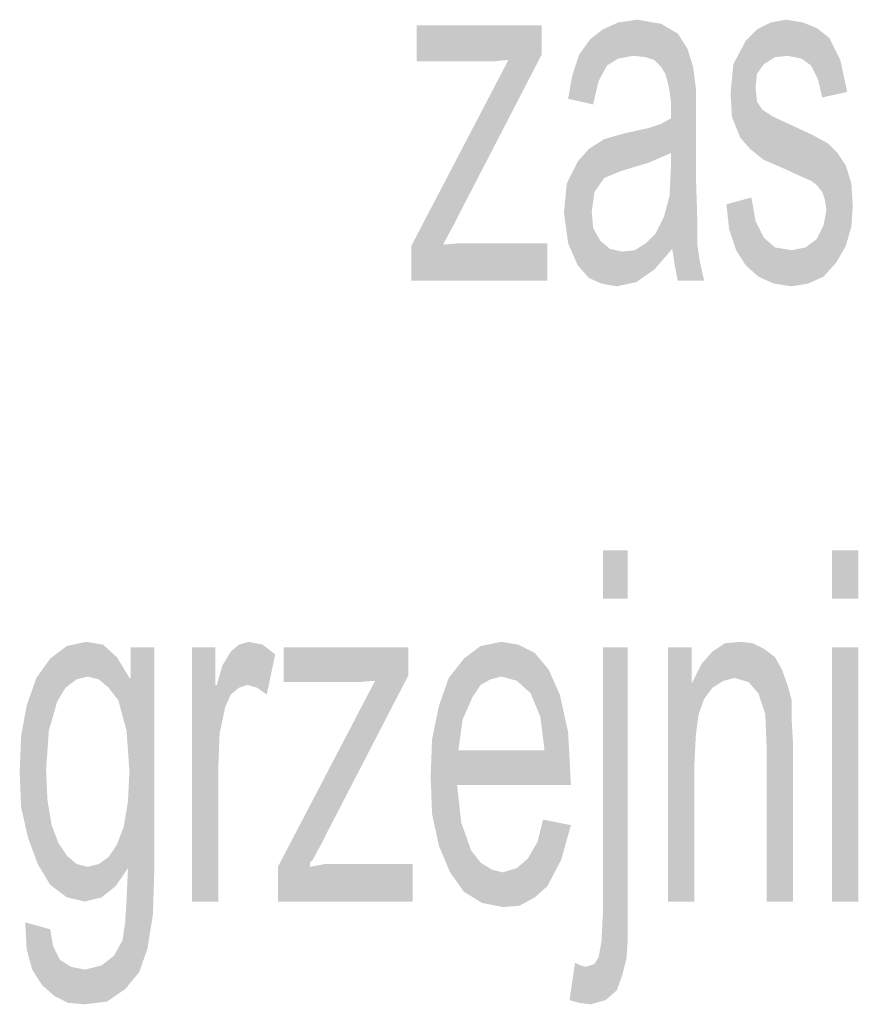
# Model space of a CAD drawing. Header units: millimetres. Extents: x -2626 to 2068, y -6169 to 7214.
# Tile 96 of 144: x -1043 to -995, y -4380 to -4323. Entities that reach past the tile are written whole.
import ezdxf

# ---------------------------------------------------------------- set-up
doc = ezdxf.new("R2010")
doc.units = ezdxf.units.MM
doc.layers.get('0').update_dxf_attribs({"color": 252})

msp = doc.modelspace()

# ---------------------------------------------------------------- hatches: boundary and pattern name
h = msp.add_hatch(color=7)
h.dxf.hatch_style = 2
h.paths.add_polyline_path([(-1009.596, -4323.395), (-1008.712, -4322.993), (-1007.587, -4322.832)])
h = msp.add_hatch(color=7)
h.dxf.hatch_style = 2
h.paths.add_polyline_path([(-1009.596, -4323.395), (-1007.587, -4322.832), (-1007.829, -4324.921)])
h = msp.add_hatch(color=7)
h.dxf.hatch_style = 2
h.paths.add_polyline_path([(-1007.587, -4322.832), (-1007.105, -4325.002), (-1007.829, -4324.921)])
h = msp.add_hatch(color=7)
h.dxf.hatch_style = 2
h.paths.add_polyline_path([(-1007.587, -4322.832), (-1006.221, -4323.073), (-1007.105, -4325.002)])
h = msp.add_hatch(color=7)
h.dxf.hatch_style = 2
h.paths.add_polyline_path([(-996.901, -4327.332), (-997.142, -4326.287), (-997.543, -4325.484), (-998.106, -4325.082), (-998.909, -4324.921), (-999.633, -4325.002), (-1000.275, -4325.403), (-1000.677, -4325.966), (-1000.757, -4326.769), (-1000.677, -4327.573), (-1000.356, -4328.055), (-999.713, -4328.457), (-998.668, -4328.939), (-997.463, -4329.501), (-996.579, -4329.984), (-996.017, -4330.546), (-995.535, -4331.269), (-995.213, -4332.314), (-995.133, -4333.599), (-995.213, -4334.805), (-995.535, -4335.93), (-996.097, -4336.894), (-996.82, -4337.697), (-997.704, -4338.099), (-998.668, -4338.26), (-999.713, -4338.099), (-1000.597, -4337.697), (-1001.32, -4337.055), (-1001.882, -4336.171), (-1002.284, -4334.965), (-1002.445, -4333.519), (-1000.999, -4333.117), (-1000.757, -4334.483), (-1000.275, -4335.448), (-999.633, -4336.01), (-998.668, -4336.171), (-997.865, -4336.01), (-997.222, -4335.528), (-996.82, -4334.724), (-996.659, -4333.841), (-996.74, -4333.278), (-996.901, -4332.796), (-997.222, -4332.394), (-997.543, -4332.153), (-998.106, -4331.912), (-999.15, -4331.43), (-1000.275, -4330.948), (-1001.079, -4330.305), (-1001.641, -4329.662), (-1002.123, -4328.457), (-1002.204, -4327.091), (-1002.043, -4325.403), (-1001.32, -4324.037), (-1000.677, -4323.395), (-999.874, -4322.993), (-998.99, -4322.832), (-998.025, -4322.993), (-997.222, -4323.314), (-996.499, -4323.877), (-995.856, -4325.162), (-995.454, -4327.011)])
h = msp.add_hatch(color=7)
h.dxf.hatch_style = 2
h.paths.add_polyline_path([(-1012.81, -4337.939), (-1020.685, -4337.939), (-1020.685, -4335.93), (-1015.06, -4325.162), (-1015.944, -4325.243), (-1016.748, -4325.243), (-1020.364, -4325.243), (-1020.364, -4323.154), (-1013.132, -4323.154), (-1013.132, -4324.841), (-1017.953, -4334.162), (-1018.194, -4334.644), (-1018.676, -4335.528), (-1018.757, -4335.689), (-1018.837, -4335.849), (-1017.953, -4335.769), (-1016.908, -4335.769), (-1012.81, -4335.769)])
h = msp.add_hatch(color=7)
h.dxf.hatch_style = 2
h.paths.add_polyline_path([(-1010.319, -4323.957), (-1009.596, -4323.395), (-1008.712, -4325.082)])
h = msp.add_hatch(color=7)
h.dxf.hatch_style = 2
h.paths.add_polyline_path([(-1009.596, -4323.395), (-1007.829, -4324.921), (-1008.712, -4325.082)])
h = msp.add_hatch(color=7)
h.dxf.hatch_style = 2
h.paths.add_polyline_path([(-1006.221, -4323.073), (-1006.623, -4325.162), (-1007.105, -4325.002)])
h = msp.add_hatch(color=7)
h.dxf.hatch_style = 2
h.paths.add_polyline_path([(-1006.221, -4323.073), (-1005.257, -4323.636), (-1006.623, -4325.162)])
h = msp.add_hatch(color=7)
h.dxf.hatch_style = 2
h.paths.add_polyline_path([(-1010.962, -4324.841), (-1010.319, -4323.957), (-1009.355, -4325.484)])
h = msp.add_hatch(color=7)
h.dxf.hatch_style = 2
h.paths.add_polyline_path([(-1010.319, -4323.957), (-1008.712, -4325.082), (-1009.355, -4325.484)])
h = msp.add_hatch(color=7)
h.dxf.hatch_style = 2
h.paths.add_polyline_path([(-1005.257, -4323.636), (-1006.221, -4325.564), (-1006.623, -4325.162)])
h = msp.add_hatch(color=7)
h.dxf.hatch_style = 2
h.paths.add_polyline_path([(-1005.257, -4323.636), (-1004.695, -4324.52), (-1006.221, -4325.564)])
h = msp.add_hatch(color=7)
h.dxf.hatch_style = 2
h.paths.add_polyline_path([(-1004.695, -4324.52), (-1005.98, -4325.966), (-1006.221, -4325.564)])
h = msp.add_hatch(color=7)
h.dxf.hatch_style = 2
h.paths.add_polyline_path([(-1004.695, -4324.52), (-1004.373, -4325.564), (-1005.98, -4325.966)])
h = msp.add_hatch(color=7)
h.dxf.hatch_style = 2
h.paths.add_polyline_path([(-1009.837, -4326.368), (-1011.364, -4326.046), (-1010.962, -4324.841)])
h = msp.add_hatch(color=7)
h.dxf.hatch_style = 2
h.paths.add_polyline_path([(-1010.962, -4324.841), (-1009.355, -4325.484), (-1009.837, -4326.368)])
h = msp.add_hatch(color=7)
h.dxf.hatch_style = 2
h.paths.add_polyline_path([(-1004.373, -4325.564), (-1005.82, -4326.528), (-1005.98, -4325.966)])
h = msp.add_hatch(color=7)
h.dxf.hatch_style = 2
h.paths.add_polyline_path([(-1004.373, -4325.564), (-1004.213, -4326.769), (-1005.82, -4326.528)])
h = msp.add_hatch(color=7)
h.dxf.hatch_style = 2
h.paths.add_polyline_path([(-1009.837, -4326.368), (-1011.605, -4327.412), (-1011.364, -4326.046)])
h = msp.add_hatch(color=7)
h.dxf.hatch_style = 2
h.paths.add_polyline_path([(-1009.837, -4326.368), (-1010.159, -4327.734), (-1011.605, -4327.412)])
h = msp.add_hatch(color=7)
h.dxf.hatch_style = 2
h.paths.add_polyline_path([(-1004.213, -4326.769), (-1005.739, -4326.93), (-1005.82, -4326.528)])
h = msp.add_hatch(color=7)
h.dxf.hatch_style = 2
h.paths.add_polyline_path([(-1004.213, -4326.769), (-1005.659, -4327.573), (-1005.739, -4326.93)])
h = msp.add_hatch(color=7)
h.dxf.hatch_style = 2
h.paths.add_polyline_path([(-1004.213, -4326.769), (-1004.213, -4328.377), (-1005.659, -4328.537)])
h = msp.add_hatch(color=7)
h.dxf.hatch_style = 2
h.paths.add_polyline_path([(-1004.213, -4326.769), (-1005.659, -4328.537), (-1005.659, -4327.573)])
h = msp.add_hatch(color=7)
h.dxf.hatch_style = 2
h.paths.add_polyline_path([(-1005.659, -4330.546), (-1006.221, -4328.859), (-1005.659, -4328.537)])
h = msp.add_hatch(color=7)
h.dxf.hatch_style = 2
h.paths.add_polyline_path([(-1005.659, -4330.546), (-1005.659, -4328.537), (-1004.213, -4328.377)])
h = msp.add_hatch(color=7)
h.dxf.hatch_style = 2
h.paths.add_polyline_path([(-1005.659, -4330.546), (-1004.213, -4328.377), (-1004.213, -4331.751)])
h = msp.add_hatch(color=7)
h.dxf.hatch_style = 2
h.paths.add_polyline_path([(-1005.659, -4330.546), (-1008.391, -4329.421), (-1006.945, -4329.1)])
h = msp.add_hatch(color=7)
h.dxf.hatch_style = 2
h.paths.add_polyline_path([(-1005.659, -4330.546), (-1006.945, -4329.1), (-1006.221, -4328.859)])
h = msp.add_hatch(color=7)
h.dxf.hatch_style = 2
h.paths.add_polyline_path([(-1011.043, -4331.028), (-1009.516, -4329.743), (-1008.391, -4329.421)])
h = msp.add_hatch(color=7)
h.dxf.hatch_style = 2
h.paths.add_polyline_path([(-1011.043, -4331.028), (-1008.391, -4329.421), (-1008.552, -4331.591)])
h = msp.add_hatch(color=7)
h.dxf.hatch_style = 2
h.paths.add_polyline_path([(-1005.659, -4330.546), (-1008.552, -4331.591), (-1008.391, -4329.421)])
h = msp.add_hatch(color=7)
h.dxf.hatch_style = 2
h.paths.add_polyline_path([(-1011.043, -4331.028), (-1010.4, -4330.305), (-1009.516, -4329.743)])
h = msp.add_hatch(color=7)
h.dxf.hatch_style = 2
h.paths.add_polyline_path([(-1005.659, -4330.546), (-1006.945, -4331.109), (-1008.552, -4331.591)])
h = msp.add_hatch(color=7)
h.dxf.hatch_style = 2
h.paths.add_polyline_path([(-1004.213, -4331.751), (-1005.659, -4331.43), (-1005.659, -4330.546)])
h = msp.add_hatch(color=7)
h.dxf.hatch_style = 2
h.paths.add_polyline_path([(-1011.685, -4332.314), (-1011.043, -4331.028), (-1009.516, -4331.992)])
h = msp.add_hatch(color=7)
h.dxf.hatch_style = 2
h.paths.add_polyline_path([(-1011.043, -4331.028), (-1008.552, -4331.591), (-1009.516, -4331.992)])
h = msp.add_hatch(color=7)
h.dxf.hatch_style = 2
h.paths.add_polyline_path([(-1005.739, -4333.037), (-1005.659, -4331.43), (-1004.213, -4331.751)])
h = msp.add_hatch(color=7)
h.dxf.hatch_style = 2
h.paths.add_polyline_path([(-1011.685, -4332.314), (-1009.516, -4331.992), (-1010.078, -4332.796)])
h = msp.add_hatch(color=7)
h.dxf.hatch_style = 2
h.paths.add_polyline_path([(-1004.213, -4331.751), (-1004.132, -4334.323), (-1006.061, -4334.242)])
h = msp.add_hatch(color=7)
h.dxf.hatch_style = 2
h.paths.add_polyline_path([(-1004.213, -4331.751), (-1006.061, -4334.242), (-1005.739, -4333.037)])
h = msp.add_hatch(color=7)
h.dxf.hatch_style = 2
h.paths.add_polyline_path([(-1011.846, -4334.001), (-1011.685, -4332.314), (-1010.078, -4332.796)])
h = msp.add_hatch(color=7)
h.dxf.hatch_style = 2
h.paths.add_polyline_path([(-1011.846, -4334.001), (-1010.078, -4332.796), (-1010.239, -4333.921)])
h = msp.add_hatch(color=7)
h.dxf.hatch_style = 2
h.paths.add_polyline_path([(-1011.605, -4335.769), (-1011.846, -4334.001), (-1010.239, -4333.921)])
h = msp.add_hatch(color=7)
h.dxf.hatch_style = 2
h.paths.add_polyline_path([(-1011.605, -4335.769), (-1010.239, -4333.921), (-1010.159, -4334.885)])
h = msp.add_hatch(color=7)
h.dxf.hatch_style = 2
h.paths.add_polyline_path([(-1006.543, -4335.207), (-1006.061, -4334.242), (-1004.132, -4334.323)])
h = msp.add_hatch(color=7)
h.dxf.hatch_style = 2
h.paths.add_polyline_path([(-1006.543, -4335.207), (-1004.132, -4334.323), (-1004.132, -4335.849)])
h = msp.add_hatch(color=7)
h.dxf.hatch_style = 2
h.paths.add_polyline_path([(-1011.043, -4337.055), (-1011.605, -4335.769), (-1010.159, -4334.885)])
h = msp.add_hatch(color=7)
h.dxf.hatch_style = 2
h.paths.add_polyline_path([(-1011.043, -4337.055), (-1010.159, -4334.885), (-1009.757, -4335.608)])
h = msp.add_hatch(color=7)
h.dxf.hatch_style = 2
h.paths.add_polyline_path([(-1004.132, -4335.849), (-1007.105, -4335.769), (-1006.543, -4335.207)])
h = msp.add_hatch(color=7)
h.dxf.hatch_style = 2
h.paths.add_polyline_path([(-1010.4, -4337.778), (-1011.043, -4337.055), (-1009.757, -4335.608)])
h = msp.add_hatch(color=7)
h.dxf.hatch_style = 2
h.paths.add_polyline_path([(-1010.4, -4337.778), (-1009.757, -4335.608), (-1009.195, -4336.09)])
h = msp.add_hatch(color=7)
h.dxf.hatch_style = 2
h.paths.add_polyline_path([(-1007.748, -4336.171), (-1007.105, -4335.769), (-1005.579, -4336.09)])
h = msp.add_hatch(color=7)
h.dxf.hatch_style = 2
h.paths.add_polyline_path([(-1007.105, -4335.769), (-1004.132, -4335.849), (-1005.579, -4336.09)])
h = msp.add_hatch(color=7)
h.dxf.hatch_style = 2
h.paths.add_polyline_path([(-1004.132, -4335.849), (-1005.418, -4337.135), (-1005.579, -4336.09)])
h = msp.add_hatch(color=7)
h.dxf.hatch_style = 2
h.paths.add_polyline_path([(-1004.132, -4335.849), (-1003.972, -4336.894), (-1005.418, -4337.135)])
h = msp.add_hatch(color=7)
h.dxf.hatch_style = 2
h.paths.add_polyline_path([(-1007.668, -4338.019), (-1010.4, -4337.778), (-1009.195, -4336.09)])
h = msp.add_hatch(color=7)
h.dxf.hatch_style = 2
h.paths.add_polyline_path([(-1007.668, -4338.019), (-1009.195, -4336.09), (-1008.471, -4336.251)])
h = msp.add_hatch(color=7)
h.dxf.hatch_style = 2
h.paths.add_polyline_path([(-1006.623, -4337.296), (-1008.471, -4336.251), (-1007.748, -4336.171)])
h = msp.add_hatch(color=7)
h.dxf.hatch_style = 2
h.paths.add_polyline_path([(-1006.623, -4337.296), (-1007.668, -4338.019), (-1008.471, -4336.251)])
h = msp.add_hatch(color=7)
h.dxf.hatch_style = 2
h.paths.add_polyline_path([(-1007.748, -4336.171), (-1005.579, -4336.09), (-1006.623, -4337.296)])
h = msp.add_hatch(color=7)
h.dxf.hatch_style = 2
h.paths.add_polyline_path([(-1003.972, -4336.894), (-1005.257, -4337.939), (-1005.418, -4337.135)])
h = msp.add_hatch(color=7)
h.dxf.hatch_style = 2
h.paths.add_polyline_path([(-1003.972, -4336.894), (-1003.731, -4337.939), (-1005.257, -4337.939)])
h = msp.add_hatch(color=7)
h.dxf.hatch_style = 2
h.paths.add_polyline_path([(-1007.668, -4338.019), (-1009.677, -4338.099), (-1010.4, -4337.778)])
h = msp.add_hatch(color=7)
h.dxf.hatch_style = 2
h.paths.add_polyline_path([(-1007.668, -4338.019), (-1008.793, -4338.26), (-1009.677, -4338.099)])
h = msp.add_hatch(color=7)
h.dxf.hatch_style = 2
h.paths.add_polyline_path([(-1008.15, -4356.339), (-1009.596, -4356.339), (-1009.596, -4353.527), (-1008.15, -4353.527)])
h = msp.add_hatch(color=7)
h.dxf.hatch_style = 2
h.paths.add_polyline_path([(-994.811, -4356.339), (-996.338, -4356.339), (-996.338, -4353.527), (-994.811, -4353.527)])
h = msp.add_hatch(color=7)
h.dxf.hatch_style = 2
h.paths.add_polyline_path([(-1041.577, -4359.795), (-1040.612, -4359.071), (-1040.05, -4361)])
h = msp.add_hatch(color=7)
h.dxf.hatch_style = 2
h.paths.add_polyline_path([(-1040.612, -4359.071), (-1039.488, -4358.83), (-1038.523, -4358.991)])
h = msp.add_hatch(color=7)
h.dxf.hatch_style = 2
h.paths.add_polyline_path([(-1040.612, -4359.071), (-1038.523, -4358.991), (-1039.407, -4360.839)])
h = msp.add_hatch(color=7)
h.dxf.hatch_style = 2
h.paths.add_polyline_path([(-1040.612, -4359.071), (-1039.407, -4360.839), (-1040.05, -4361)])
h = msp.add_hatch(color=7)
h.dxf.hatch_style = 2
h.paths.add_polyline_path([(-1038.523, -4358.991), (-1038.764, -4361), (-1039.407, -4360.839)])
h = msp.add_hatch(color=7)
h.dxf.hatch_style = 2
h.paths.add_polyline_path([(-1038.523, -4358.991), (-1037.72, -4359.714), (-1038.764, -4361)])
h = msp.add_hatch(color=7)
h.dxf.hatch_style = 2
h.paths.add_polyline_path([(-1036.916, -4360.919), (-1036.916, -4359.152), (-1035.55, -4359.152)])
h = msp.add_hatch(color=7)
h.dxf.hatch_style = 2
h.paths.add_polyline_path([(-1036.916, -4360.919), (-1035.55, -4359.152), (-1035.55, -4371.847)])
h = msp.add_hatch(color=7)
h.dxf.hatch_style = 2
h.paths.add_polyline_path([(-1028.56, -4359.553), (-1029.042, -4361.884), (-1029.604, -4361.482), (-1030.167, -4361.321), (-1030.649, -4361.482), (-1031.131, -4361.884), (-1031.452, -4362.607), (-1031.774, -4364.134), (-1031.854, -4366.142), (-1031.854, -4373.856), (-1033.381, -4373.856), (-1033.381, -4359.152), (-1032.015, -4359.152), (-1032.015, -4361.321), (-1031.934, -4361.321), (-1031.613, -4360.196), (-1031.131, -4359.393), (-1030.649, -4358.991), (-1030.086, -4358.83), (-1029.283, -4358.991)])
h = msp.add_hatch(color=7)
h.dxf.hatch_style = 2
h.paths.add_polyline_path([(-1020.605, -4373.856), (-1028.399, -4373.856), (-1028.399, -4371.847), (-1022.774, -4361.08), (-1023.738, -4361.161), (-1024.462, -4361.161), (-1028.077, -4361.161), (-1028.077, -4359.152), (-1020.846, -4359.152), (-1020.846, -4360.759), (-1025.667, -4370.08), (-1025.908, -4370.562), (-1026.39, -4371.446), (-1026.551, -4371.606), (-1026.551, -4371.847), (-1025.667, -4371.687), (-1024.703, -4371.687), (-1020.605, -4371.687)])
h = msp.add_hatch(color=7)
h.dxf.hatch_style = 2
h.paths.add_polyline_path([(-1017.632, -4359.795), (-1016.667, -4359.071), (-1015.462, -4358.83)])
h = msp.add_hatch(color=7)
h.dxf.hatch_style = 2
h.paths.add_polyline_path([(-1017.632, -4359.795), (-1015.462, -4358.83), (-1015.462, -4360.839)])
h = msp.add_hatch(color=7)
h.dxf.hatch_style = 2
h.paths.add_polyline_path([(-1015.462, -4358.83), (-1014.498, -4358.991), (-1013.534, -4359.473)])
h = msp.add_hatch(color=7)
h.dxf.hatch_style = 2
h.paths.add_polyline_path([(-1015.462, -4358.83), (-1013.534, -4359.473), (-1014.578, -4361.08)])
h = msp.add_hatch(color=7)
h.dxf.hatch_style = 2
h.paths.add_polyline_path([(-1015.462, -4358.83), (-1014.578, -4361.08), (-1015.462, -4360.839)])
h = msp.add_hatch(color=7)
h.dxf.hatch_style = 2
h.paths.add_polyline_path([(-1008.15, -4374.66), (-1008.15, -4376.026), (-1008.23, -4377.151), (-1008.471, -4378.115), (-1008.793, -4378.999), (-1009.436, -4379.561), (-1010.319, -4379.802), (-1010.962, -4379.722), (-1011.525, -4379.561), (-1011.203, -4377.392), (-1010.882, -4377.552), (-1010.561, -4377.633), (-1010.078, -4377.472), (-1009.837, -4377.07), (-1009.677, -4376.187), (-1009.596, -4374.579), (-1009.596, -4359.152), (-1008.15, -4359.152)])
h = msp.add_hatch(color=7)
h.dxf.hatch_style = 2
h.paths.add_polyline_path([(-998.588, -4373.856), (-1000.115, -4373.856), (-1000.115, -4364.937), (-1000.195, -4363.009), (-1000.597, -4361.803), (-1001.159, -4361.161), (-1001.963, -4360.919), (-1002.606, -4361.08), (-1003.248, -4361.482), (-1003.731, -4362.125), (-1004.052, -4363.009), (-1004.213, -4364.214), (-1004.293, -4365.821), (-1004.293, -4373.856), (-1005.82, -4373.856), (-1005.82, -4359.152), (-1004.454, -4359.152), (-1004.454, -4361.241), (-1003.891, -4360.116), (-1003.248, -4359.393), (-1002.525, -4358.911), (-1001.641, -4358.83), (-1000.918, -4358.911), (-1000.275, -4359.232), (-999.633, -4359.714), (-999.231, -4360.437), (-998.909, -4361.321), (-998.668, -4362.205), (-998.668, -4363.33), (-998.588, -4364.776)])
h = msp.add_hatch(color=7)
h.dxf.hatch_style = 2
h.paths.add_polyline_path([(-994.811, -4373.856), (-996.338, -4373.856), (-996.338, -4359.152), (-994.811, -4359.152)])
h = msp.add_hatch(color=7)
h.dxf.hatch_style = 2
h.paths.add_polyline_path([(-1042.943, -4362.527), (-1042.38, -4360.919), (-1041.577, -4359.795)])
h = msp.add_hatch(color=7)
h.dxf.hatch_style = 2
h.paths.add_polyline_path([(-1042.943, -4362.527), (-1041.577, -4359.795), (-1041.175, -4362.285)])
h = msp.add_hatch(color=7)
h.dxf.hatch_style = 2
h.paths.add_polyline_path([(-1041.577, -4359.795), (-1040.693, -4361.482), (-1041.175, -4362.285)])
h = msp.add_hatch(color=7)
h.dxf.hatch_style = 2
h.paths.add_polyline_path([(-1041.577, -4359.795), (-1040.05, -4361), (-1040.693, -4361.482)])
h = msp.add_hatch(color=7)
h.dxf.hatch_style = 2
h.paths.add_polyline_path([(-1037.72, -4359.714), (-1038.202, -4361.482), (-1038.764, -4361)])
h = msp.add_hatch(color=7)
h.dxf.hatch_style = 2
h.paths.add_polyline_path([(-1037.72, -4359.714), (-1037.639, -4362.205), (-1038.202, -4361.482)])
h = msp.add_hatch(color=7)
h.dxf.hatch_style = 2
h.paths.add_polyline_path([(-1037.72, -4359.714), (-1036.997, -4360.919), (-1037.157, -4363.973)])
h = msp.add_hatch(color=7)
h.dxf.hatch_style = 2
h.paths.add_polyline_path([(-1037.72, -4359.714), (-1037.157, -4363.973), (-1037.639, -4362.205)])
h = msp.add_hatch(color=7)
h.dxf.hatch_style = 2
h.paths.add_polyline_path([(-1019.078, -4362.527), (-1018.515, -4360.919), (-1017.632, -4359.795)])
h = msp.add_hatch(color=7)
h.dxf.hatch_style = 2
h.paths.add_polyline_path([(-1019.078, -4362.527), (-1017.632, -4359.795), (-1017.149, -4362.044)])
h = msp.add_hatch(color=7)
h.dxf.hatch_style = 2
h.paths.add_polyline_path([(-1017.632, -4359.795), (-1016.667, -4361.321), (-1017.149, -4362.044)])
h = msp.add_hatch(color=7)
h.dxf.hatch_style = 2
h.paths.add_polyline_path([(-1017.632, -4359.795), (-1016.105, -4361), (-1016.667, -4361.321)])
h = msp.add_hatch(color=7)
h.dxf.hatch_style = 2
h.paths.add_polyline_path([(-1017.632, -4359.795), (-1015.462, -4360.839), (-1016.105, -4361)])
h = msp.add_hatch(color=7)
h.dxf.hatch_style = 2
h.paths.add_polyline_path([(-1013.534, -4359.473), (-1013.775, -4361.803), (-1014.578, -4361.08)])
h = msp.add_hatch(color=7)
h.dxf.hatch_style = 2
h.paths.add_polyline_path([(-1013.534, -4359.473), (-1012.73, -4360.437), (-1013.775, -4361.803)])
h = msp.add_hatch(color=7)
h.dxf.hatch_style = 2
h.paths.add_polyline_path([(-1012.73, -4360.437), (-1013.212, -4363.169), (-1013.775, -4361.803)])
h = msp.add_hatch(color=7)
h.dxf.hatch_style = 2
h.paths.add_polyline_path([(-1012.73, -4360.437), (-1012.087, -4361.884), (-1013.212, -4363.169)])
h = msp.add_hatch(color=7)
h.dxf.hatch_style = 2
h.paths.add_polyline_path([(-1036.997, -4360.919), (-1036.997, -4366.303), (-1037.157, -4363.973)])
h = msp.add_hatch(color=7)
h.dxf.hatch_style = 2
h.paths.add_polyline_path([(-1035.55, -4371.847), (-1036.997, -4360.919), (-1036.916, -4360.919)])
h = msp.add_hatch(color=7)
h.dxf.hatch_style = 2
h.paths.add_polyline_path([(-1036.997, -4366.303), (-1036.997, -4360.919), (-1035.55, -4371.847)])
h = msp.add_hatch(color=7)
h.dxf.hatch_style = 2
h.paths.add_polyline_path([(-1019.078, -4362.527), (-1017.149, -4362.044), (-1017.712, -4363.33)])
h = msp.add_hatch(color=7)
h.dxf.hatch_style = 2
h.paths.add_polyline_path([(-1012.087, -4361.884), (-1012.971, -4365.098), (-1013.212, -4363.169)])
h = msp.add_hatch(color=7)
h.dxf.hatch_style = 2
h.paths.add_polyline_path([(-1012.087, -4361.884), (-1011.605, -4364.053), (-1012.971, -4365.098)])
h = msp.add_hatch(color=7)
h.dxf.hatch_style = 2
h.paths.add_polyline_path([(-1043.344, -4366.383), (-1043.264, -4364.294), (-1042.943, -4362.527)])
h = msp.add_hatch(color=7)
h.dxf.hatch_style = 2
h.paths.add_polyline_path([(-1043.344, -4366.383), (-1042.943, -4362.527), (-1041.657, -4363.973)])
h = msp.add_hatch(color=7)
h.dxf.hatch_style = 2
h.paths.add_polyline_path([(-1042.943, -4362.527), (-1041.175, -4362.285), (-1041.657, -4363.973)])
h = msp.add_hatch(color=7)
h.dxf.hatch_style = 2
h.paths.add_polyline_path([(-1019.48, -4364.455), (-1019.078, -4362.527), (-1017.712, -4363.33)])
h = msp.add_hatch(color=7)
h.dxf.hatch_style = 2
h.paths.add_polyline_path([(-1019.48, -4364.455), (-1017.712, -4363.33), (-1017.953, -4365.098)])
h = msp.add_hatch(color=7)
h.dxf.hatch_style = 2
h.paths.add_polyline_path([(-1043.344, -4366.383), (-1041.657, -4363.973), (-1041.818, -4366.223)])
h = msp.add_hatch(color=7)
h.dxf.hatch_style = 2
h.paths.add_polyline_path([(-1019.56, -4366.625), (-1019.48, -4364.455), (-1017.953, -4365.098)])
h = msp.add_hatch(color=7)
h.dxf.hatch_style = 2
h.paths.add_polyline_path([(-1012.971, -4365.098), (-1011.605, -4364.053), (-1011.444, -4367.107)])
h = msp.add_hatch(color=7)
h.dxf.hatch_style = 2
h.paths.add_polyline_path([(-1011.444, -4367.107), (-1019.56, -4366.625), (-1017.953, -4365.098)])
h = msp.add_hatch(color=7)
h.dxf.hatch_style = 2
h.paths.add_polyline_path([(-1011.444, -4367.107), (-1017.953, -4365.098), (-1012.971, -4365.098)])
h = msp.add_hatch(color=7)
h.dxf.hatch_style = 2
h.paths.add_polyline_path([(-1043.264, -4368.392), (-1043.344, -4366.383), (-1041.818, -4366.223)])
h = msp.add_hatch(color=7)
h.dxf.hatch_style = 2
h.paths.add_polyline_path([(-1043.264, -4368.392), (-1041.818, -4366.223), (-1041.737, -4367.991)])
h = msp.add_hatch(color=7)
h.dxf.hatch_style = 2
h.paths.add_polyline_path([(-1035.55, -4371.847), (-1037.077, -4368.071), (-1036.997, -4366.303)])
h = msp.add_hatch(color=7)
h.dxf.hatch_style = 2
h.paths.add_polyline_path([(-1019.078, -4370.642), (-1019.48, -4368.794), (-1019.56, -4366.625)])
h = msp.add_hatch(color=7)
h.dxf.hatch_style = 2
h.paths.add_polyline_path([(-1019.078, -4370.642), (-1019.56, -4366.625), (-1018.033, -4367.107)])
h = msp.add_hatch(color=7)
h.dxf.hatch_style = 2
h.paths.add_polyline_path([(-1011.444, -4367.107), (-1018.033, -4367.107), (-1019.56, -4366.625)])
h = msp.add_hatch(color=7)
h.dxf.hatch_style = 2
h.paths.add_polyline_path([(-1019.078, -4370.642), (-1018.033, -4367.107), (-1017.792, -4369.276)])
h = msp.add_hatch(color=7)
h.dxf.hatch_style = 2
h.paths.add_polyline_path([(-1042.862, -4370.16), (-1043.264, -4368.392), (-1041.737, -4367.991)])
h = msp.add_hatch(color=7)
h.dxf.hatch_style = 2
h.paths.add_polyline_path([(-1042.862, -4370.16), (-1041.737, -4367.991), (-1041.496, -4369.437)])
h = msp.add_hatch(color=7)
h.dxf.hatch_style = 2
h.paths.add_polyline_path([(-1035.55, -4371.847), (-1037.318, -4369.517), (-1037.077, -4368.071)])
h = msp.add_hatch(color=7)
h.dxf.hatch_style = 2
h.paths.add_polyline_path([(-1042.3, -4371.687), (-1042.862, -4370.16), (-1041.496, -4369.437)])
h = msp.add_hatch(color=7)
h.dxf.hatch_style = 2
h.paths.add_polyline_path([(-1042.3, -4371.687), (-1041.496, -4369.437), (-1041.095, -4370.481)])
h = msp.add_hatch(color=7)
h.dxf.hatch_style = 2
h.paths.add_polyline_path([(-1037.077, -4371.928), (-1037.72, -4370.562), (-1037.318, -4369.517)])
h = msp.add_hatch(color=7)
h.dxf.hatch_style = 2
h.paths.add_polyline_path([(-1035.55, -4371.847), (-1037.077, -4371.928), (-1037.318, -4369.517)])
h = msp.add_hatch(color=7)
h.dxf.hatch_style = 2
h.paths.add_polyline_path([(-1017.632, -4373.294), (-1019.078, -4370.642), (-1017.792, -4369.276)])
h = msp.add_hatch(color=7)
h.dxf.hatch_style = 2
h.paths.add_polyline_path([(-1017.632, -4373.294), (-1017.792, -4369.276), (-1017.23, -4370.883)])
h = msp.add_hatch(color=7)
h.dxf.hatch_style = 2
h.paths.add_polyline_path([(-1013.373, -4370.401), (-1013.051, -4369.115), (-1011.444, -4369.437)])
h = msp.add_hatch(color=7)
h.dxf.hatch_style = 2
h.paths.add_polyline_path([(-1013.373, -4370.401), (-1011.444, -4369.437), (-1012.007, -4371.446)])
h = msp.add_hatch(color=7)
h.dxf.hatch_style = 2
h.paths.add_polyline_path([(-1041.577, -4372.892), (-1042.3, -4371.687), (-1041.095, -4370.481)])
h = msp.add_hatch(color=7)
h.dxf.hatch_style = 2
h.paths.add_polyline_path([(-1041.577, -4372.892), (-1041.095, -4370.481), (-1040.612, -4371.205)])
h = msp.add_hatch(color=7)
h.dxf.hatch_style = 2
h.paths.add_polyline_path([(-1037.077, -4371.928), (-1038.202, -4371.285), (-1037.72, -4370.562)])
h = msp.add_hatch(color=7)
h.dxf.hatch_style = 2
h.paths.add_polyline_path([(-1017.632, -4373.294), (-1018.435, -4372.169), (-1019.078, -4370.642)])
h = msp.add_hatch(color=7)
h.dxf.hatch_style = 2
h.paths.add_polyline_path([(-1012.007, -4371.446), (-1013.935, -4371.365), (-1013.373, -4370.401)])
h = msp.add_hatch(color=7)
h.dxf.hatch_style = 2
h.paths.add_polyline_path([(-1040.612, -4373.615), (-1041.577, -4372.892), (-1040.612, -4371.205)])
h = msp.add_hatch(color=7)
h.dxf.hatch_style = 2
h.paths.add_polyline_path([(-1040.612, -4373.615), (-1040.612, -4371.205), (-1040.05, -4371.687)])
h = msp.add_hatch(color=7)
h.dxf.hatch_style = 2
h.paths.add_polyline_path([(-1038.764, -4371.687), (-1038.202, -4371.285), (-1037.077, -4371.928)])
h = msp.add_hatch(color=7)
h.dxf.hatch_style = 2
h.paths.add_polyline_path([(-1017.632, -4373.294), (-1017.23, -4370.883), (-1016.667, -4371.606)])
h = msp.add_hatch(color=7)
h.dxf.hatch_style = 2
h.paths.add_polyline_path([(-1040.05, -4371.687), (-1039.568, -4373.856), (-1040.612, -4373.615)])
h = msp.add_hatch(color=7)
h.dxf.hatch_style = 2
h.paths.add_polyline_path([(-1040.05, -4371.687), (-1039.407, -4371.847), (-1038.604, -4373.615)])
h = msp.add_hatch(color=7)
h.dxf.hatch_style = 2
h.paths.add_polyline_path([(-1040.05, -4371.687), (-1038.604, -4373.615), (-1039.568, -4373.856)])
h = msp.add_hatch(color=7)
h.dxf.hatch_style = 2
h.paths.add_polyline_path([(-1037.8, -4372.972), (-1039.407, -4371.847), (-1038.764, -4371.687)])
h = msp.add_hatch(color=7)
h.dxf.hatch_style = 2
h.paths.add_polyline_path([(-1037.8, -4372.972), (-1038.604, -4373.615), (-1039.407, -4371.847)])
h = msp.add_hatch(color=7)
h.dxf.hatch_style = 2
h.paths.add_polyline_path([(-1038.764, -4371.687), (-1037.077, -4371.928), (-1037.8, -4372.972)])
h = msp.add_hatch(color=7)
h.dxf.hatch_style = 2
h.paths.add_polyline_path([(-1035.55, -4371.847), (-1035.631, -4374.579), (-1037.157, -4373.696)])
h = msp.add_hatch(color=7)
h.dxf.hatch_style = 2
h.paths.add_polyline_path([(-1035.55, -4371.847), (-1037.157, -4373.696), (-1037.077, -4371.928)])
h = msp.add_hatch(color=7)
h.dxf.hatch_style = 2
h.paths.add_polyline_path([(-1017.632, -4373.294), (-1016.667, -4371.606), (-1016.025, -4372.008)])
h = msp.add_hatch(color=7)
h.dxf.hatch_style = 2
h.paths.add_polyline_path([(-1012.81, -4372.972), (-1014.578, -4371.928), (-1013.935, -4371.365)])
h = msp.add_hatch(color=7)
h.dxf.hatch_style = 2
h.paths.add_polyline_path([(-1012.007, -4371.446), (-1012.81, -4372.972), (-1013.935, -4371.365)])
h = msp.add_hatch(color=7)
h.dxf.hatch_style = 2
h.paths.add_polyline_path([(-1015.382, -4374.178), (-1017.632, -4373.294), (-1016.025, -4372.008)])
h = msp.add_hatch(color=7)
h.dxf.hatch_style = 2
h.paths.add_polyline_path([(-1015.382, -4374.178), (-1016.025, -4372.008), (-1015.382, -4372.169)])
h = msp.add_hatch(color=7)
h.dxf.hatch_style = 2
h.paths.add_polyline_path([(-1013.534, -4373.615), (-1015.382, -4372.169), (-1014.578, -4371.928)])
h = msp.add_hatch(color=7)
h.dxf.hatch_style = 2
h.paths.add_polyline_path([(-1013.534, -4373.615), (-1015.382, -4374.178), (-1015.382, -4372.169)])
h = msp.add_hatch(color=7)
h.dxf.hatch_style = 2
h.paths.add_polyline_path([(-1012.81, -4372.972), (-1013.534, -4373.615), (-1014.578, -4371.928)])
h = msp.add_hatch(color=7)
h.dxf.hatch_style = 2
h.paths.add_polyline_path([(-1015.382, -4374.178), (-1016.587, -4373.937), (-1017.632, -4373.294)])
h = msp.add_hatch(color=7)
h.dxf.hatch_style = 2
h.paths.add_polyline_path([(-1035.631, -4374.579), (-1037.238, -4375.062), (-1037.157, -4373.696)])
h = msp.add_hatch(color=7)
h.dxf.hatch_style = 2
h.paths.add_polyline_path([(-1013.534, -4373.615), (-1014.417, -4374.097), (-1015.382, -4374.178)])
h = msp.add_hatch(color=7)
h.dxf.hatch_style = 2
h.paths.add_polyline_path([(-1035.631, -4374.579), (-1035.952, -4376.588), (-1037.398, -4376.106)])
h = msp.add_hatch(color=7)
h.dxf.hatch_style = 2
h.paths.add_polyline_path([(-1035.631, -4374.579), (-1037.398, -4376.106), (-1037.238, -4375.062)])
h = msp.add_hatch(color=7)
h.dxf.hatch_style = 2
h.paths.add_polyline_path([(-1042.621, -4377.794), (-1042.943, -4376.588), (-1043.023, -4375.062)])
h = msp.add_hatch(color=7)
h.dxf.hatch_style = 2
h.paths.add_polyline_path([(-1042.621, -4377.794), (-1043.023, -4375.062), (-1041.577, -4375.463)])
h = msp.add_hatch(color=7)
h.dxf.hatch_style = 2
h.paths.add_polyline_path([(-1042.621, -4377.794), (-1041.577, -4375.463), (-1041.416, -4376.428)])
h = msp.add_hatch(color=7)
h.dxf.hatch_style = 2
h.paths.add_polyline_path([(-1042.621, -4377.794), (-1041.416, -4376.428), (-1041.014, -4377.231)])
h = msp.add_hatch(color=7)
h.dxf.hatch_style = 2
h.paths.add_polyline_path([(-1035.952, -4376.588), (-1037.881, -4376.99), (-1037.398, -4376.106)])
h = msp.add_hatch(color=7)
h.dxf.hatch_style = 2
h.paths.add_polyline_path([(-1036.434, -4377.954), (-1038.604, -4377.552), (-1037.881, -4376.99)])
h = msp.add_hatch(color=7)
h.dxf.hatch_style = 2
h.paths.add_polyline_path([(-1035.952, -4376.588), (-1036.434, -4377.954), (-1037.881, -4376.99)])
h = msp.add_hatch(color=7)
h.dxf.hatch_style = 2
h.paths.add_polyline_path([(-1041.336, -4379.32), (-1042.621, -4377.794), (-1041.014, -4377.231)])
h = msp.add_hatch(color=7)
h.dxf.hatch_style = 2
h.paths.add_polyline_path([(-1041.336, -4379.32), (-1041.014, -4377.231), (-1040.371, -4377.633)])
h = msp.add_hatch(color=7)
h.dxf.hatch_style = 2
h.paths.add_polyline_path([(-1037.238, -4378.918), (-1039.568, -4377.794), (-1038.604, -4377.552)])
h = msp.add_hatch(color=7)
h.dxf.hatch_style = 2
h.paths.add_polyline_path([(-1036.434, -4377.954), (-1037.238, -4378.918), (-1038.604, -4377.552)])
h = msp.add_hatch(color=7)
h.dxf.hatch_style = 2
h.paths.add_polyline_path([(-1041.336, -4379.32), (-1042.059, -4378.677), (-1042.621, -4377.794)])
h = msp.add_hatch(color=7)
h.dxf.hatch_style = 2
h.paths.add_polyline_path([(-1040.532, -4379.722), (-1041.336, -4379.32), (-1040.371, -4377.633)])
h = msp.add_hatch(color=7)
h.dxf.hatch_style = 2
h.paths.add_polyline_path([(-1040.532, -4379.722), (-1040.371, -4377.633), (-1039.568, -4377.794)])
h = msp.add_hatch(color=7)
h.dxf.hatch_style = 2
h.paths.add_polyline_path([(-1037.238, -4378.918), (-1040.532, -4379.722), (-1039.568, -4377.794)])
h = msp.add_hatch(color=7)
h.dxf.hatch_style = 2
h.paths.add_polyline_path([(-1037.238, -4378.918), (-1039.568, -4379.802), (-1040.532, -4379.722)])
h = msp.add_hatch(color=7)
h.dxf.hatch_style = 2
h.paths.add_polyline_path([(-1037.238, -4378.918), (-1038.282, -4379.642), (-1039.568, -4379.802)])

doc.saveas('drawing.dxf')
